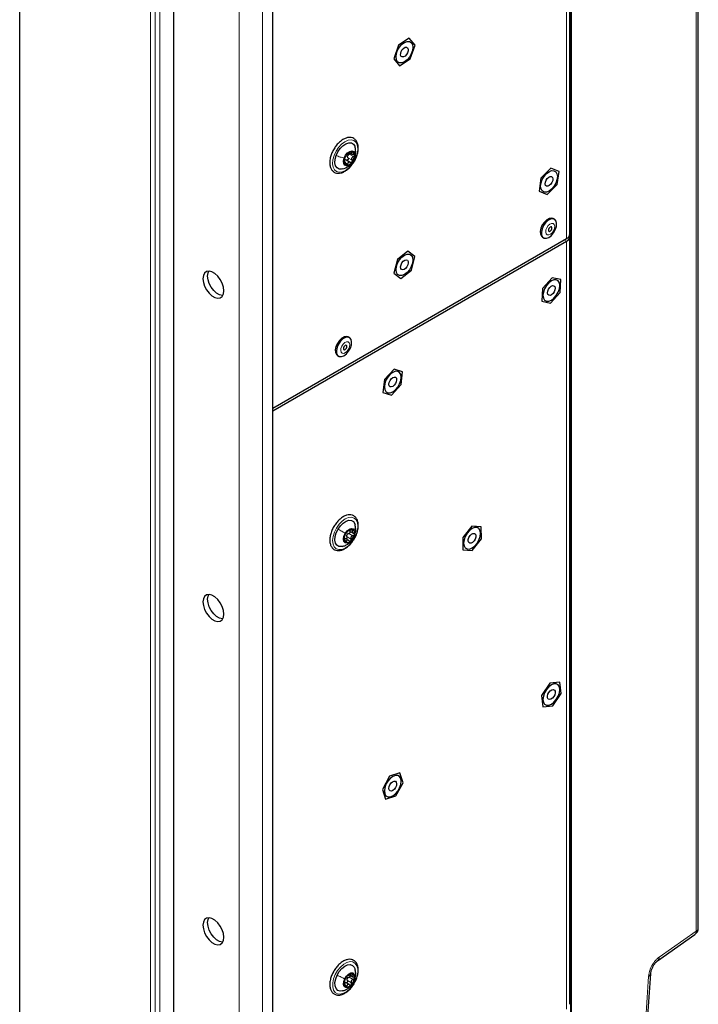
# Paper-space layout 'Blatt2' of a CAD drawing. Header units: millimetres. Extents: x 5 to 418, y 2 to 292.
# Tile 75 of 87: x 296 to 337, y 140 to 200. Entities that reach past the tile are written whole.
import ezdxf

# ---------------------------------------------------------------- set-up
doc = ezdxf.new("R2010")
doc.units = ezdxf.units.MM

psp = doc.layouts.new('Blatt2')

# ---------------------------------------------------------------- linework, layer by layer
at = {"color": 7, "linetype": 'Continuous', "lineweight": 18}
for p, q in [((329.415, 234.036), (329.415, 186.677)), ((309.559, 225.032), (309.559, 82.137)), ((310.974, 82.141), (310.974, 225.028)), ((304.185, 121.356), (304.185, 216.891)), ((304.468, 216.891), (304.468, 121.356)), ((304.751, 216.891), (304.751, 121.356)), ((337.279, 144.696), (337.279, 213.837)), ((329.661, 125.052), (329.661, 209.15)), ((329.719, 209.151), (329.719, 125.053)), ((316.241, 191.79), (316.488, 191.647)), ((316.338, 191.935), (316.4, 191.899)), ((315.925, 191.334), (315.95, 191.32)), ((316.016, 191.278), (316.143, 191.204)), ((316.163, 191.581), (316.411, 191.438)), ((316.562, 191.555), (316.549, 191.525)), ((329.273, 186.595), (329.415, 186.513)), ((329.415, 139.97), (329.415, 186.513)), ((316.368, 169.026), (316.453, 168.978)), ((315.982, 168.37), (316.069, 168.32)), ((316.097, 168.608), (316.345, 168.465)), ((316.213, 168.806), (316.46, 168.663)), ((316.485, 168.514), (316.487, 168.514)), ((335.025, 143.107), (337.279, 144.696)), ((316.356, 142.098), (316.433, 142.053)), ((315.927, 141.552), (315.942, 141.544)), ((316.127, 141.701), (316.375, 141.558)), ((316.227, 141.905), (316.475, 141.762)), ((316.521, 141.635), (316.517, 141.624)), ((316.014, 141.422), (316.099, 141.372))]:
    psp.add_line(p, q, dxfattribs=at)
at = {"color": 7, "linetype": 'Continuous', "lineweight": 25}
for p, q in [((329.62, 186.962), (329.62, 234.322)), ((305.6, 121.845), (305.6, 217.381)), ((337.408, 144.889), (337.408, 214.03)), ((296.254, 116.335), (296.254, 211.87)), ((311.61, 121.556), (311.61, 203.495)), ((319.877, 198.819), (319.233, 198.406)), ((320.23, 198.4), (319.877, 198.819)), ((319.233, 198.406), (318.942, 197.573)), ((319.94, 197.567), (320.23, 198.4)), ((318.942, 197.573), (319.296, 197.154)), ((319.296, 197.154), (319.94, 197.567)), ((316.281, 191.877), (316.405, 191.805)), ((315.981, 191.332), (315.933, 191.359)), ((316.058, 191.446), (316.305, 191.303)), ((328.47, 190.946), (327.863, 190.345)), ((328.962, 190.748), (328.47, 190.946)), ((328.846, 189.949), (328.962, 190.748)), ((327.863, 190.345), (327.747, 189.546)), ((328.239, 189.347), (328.846, 189.949)), ((327.747, 189.546), (328.239, 189.347)), ((328.681, 187.855), (328.61, 187.895)), ((311.61, 176.398), (329.415, 186.677)), ((311.61, 176.235), (329.415, 186.513)), ((327.957, 186.764), (328.028, 186.723)), ((329.62, 140.256), (329.62, 186.799)), ((319.801, 185.912), (319.167, 185.409)), ((320.22, 185.588), (319.801, 185.912)), ((319.167, 185.409), (318.952, 184.583)), ((320.005, 184.761), (320.22, 185.588)), ((318.952, 184.583), (319.371, 184.259)), ((319.371, 184.259), (320.005, 184.761)), ((328.546, 184.305), (327.964, 183.648)), ((329.078, 184.19), (328.546, 184.305)), ((329.027, 183.418), (329.078, 184.19)), ((327.964, 183.648), (327.913, 182.876)), ((328.445, 182.761), (329.027, 183.418)), ((327.913, 182.876), (328.445, 182.761)), ((316.25, 180.678), (316.179, 180.719)), ((315.526, 179.588), (315.597, 179.547)), ((318.965, 178.769), (318.368, 178.141)), ((319.475, 178.609), (318.965, 178.769)), ((319.39, 177.822), (319.475, 178.609)), ((318.368, 178.141), (318.283, 177.353)), ((318.283, 177.353), (318.794, 177.194)), ((318.794, 177.194), (319.39, 177.822)), ((316.192, 168.992), (316.23, 168.97)), ((316.195, 168.985), (316.469, 168.827)), ((323.678, 169.248), (323.124, 168.547)), ((324.241, 169.211), (323.678, 169.248)), ((324.251, 168.471), (324.241, 169.211)), ((316.205, 168.379), (315.932, 168.537)), ((315.967, 168.522), (315.937, 168.54)), ((323.124, 168.547), (323.134, 167.807)), ((323.697, 167.77), (324.251, 168.471)), ((323.134, 167.807), (323.697, 167.77)), ((328.404, 159.721), (327.897, 158.968)), ((329.003, 159.79), (328.404, 159.721)), ((329.094, 159.105), (329.003, 159.79)), ((327.897, 158.968), (327.989, 158.284)), ((328.587, 158.352), (329.094, 159.105)), ((327.989, 158.284), (328.587, 158.352)), ((318.687, 154.086), (318.25, 153.286)), ((319.317, 154.285), (318.687, 154.086)), ((319.508, 153.684), (319.317, 154.285)), ((319.071, 152.885), (319.508, 153.684)), ((318.25, 153.286), (318.441, 152.685)), ((318.441, 152.685), (319.071, 152.885)), ((334.942, 142.891), (337.196, 144.481)), ((315.98, 141.537), (315.926, 141.568)), ((316.248, 141.448), (315.974, 141.606)), ((316.252, 142.038), (316.455, 141.921))]:
    psp.add_line(p, q, dxfattribs=at)
at = {"color": 7, "linetype": 'Continuous', "lineweight": 25, "flags": 128}
for points in [[(319.077, 197.693), (319.102, 197.889), (319.174, 198.094), (319.287, 198.289), (319.429, 198.455), (319.586, 198.574), (319.743, 198.636), (319.885, 198.635), (319.998, 198.57), (320.07, 198.448), (320.095, 198.28), (320.07, 198.084), (319.998, 197.879), (319.885, 197.684), (319.743, 197.518), (319.586, 197.399), (319.429, 197.337), (319.287, 197.338), (319.174, 197.403), (319.102, 197.525), (319.077, 197.693)], [(319.391, 197.726), (319.357, 197.804), (319.358, 197.91), (319.393, 198.027), (319.458, 198.138), (319.543, 198.226), (319.634, 198.278), (319.718, 198.285), (319.781, 198.247), (319.815, 198.169), (319.815, 198.063), (319.779, 197.946), (319.714, 197.835), (319.63, 197.747), (319.539, 197.695), (319.455, 197.688), (319.391, 197.726)], [(315.447, 191.71), (315.553, 191.935), (315.694, 192.14), (315.86, 192.308), (316.037, 192.425), (316.21, 192.482), (316.366, 192.474), (316.491, 192.402), (316.576, 192.272), (316.595, 192.217)], [(315.844, 190.899), (315.778, 190.885), (315.622, 190.892), (315.497, 190.964), (315.412, 191.094), (315.373, 191.272), (315.386, 191.483), (315.447, 191.71)], [(315.934, 191.555), (316.021, 191.727), (316.142, 191.87), (316.278, 191.963), (316.408, 191.992), (316.513, 191.952), (316.577, 191.849), (316.59, 191.699), (316.549, 191.525)], [(316.549, 191.525), (316.462, 191.354), (316.341, 191.21), (316.205, 191.117), (316.075, 191.089), (315.97, 191.129), (315.906, 191.232), (315.893, 191.381), (315.934, 191.555)], [(327.845, 189.853), (327.87, 190.049), (327.942, 190.255), (328.055, 190.45), (328.197, 190.615), (328.354, 190.735), (328.512, 190.797), (328.653, 190.795), (328.766, 190.73), (328.838, 190.608), (328.863, 190.441), (328.838, 190.245), (328.766, 190.039), (328.653, 189.844), (328.512, 189.679), (328.354, 189.559), (328.197, 189.497), (328.055, 189.499), (327.942, 189.564), (327.87, 189.686), (327.845, 189.853)], [(328.203, 189.854), (328.147, 189.904), (328.122, 189.991), (328.132, 190.101), (328.176, 190.219), (328.248, 190.325), (328.335, 190.405), (328.426, 190.445), (328.505, 190.439), (328.562, 190.39), (328.587, 190.303), (328.576, 190.193), (328.532, 190.075), (328.461, 189.969), (328.373, 189.889), (328.283, 189.849), (328.203, 189.854)], [(328.61, 187.895), (328.509, 187.925), (328.366, 187.902), (328.214, 187.817), (328.07, 187.679), (327.948, 187.503), (327.863, 187.308), (327.824, 187.116), (327.834, 186.947), (327.893, 186.819), (327.957, 186.764)], [(328.815, 187.591), (328.78, 187.742), (328.698, 187.843), (328.58, 187.884), (328.437, 187.861), (328.285, 187.776), (328.14, 187.638), (328.019, 187.462), (327.934, 187.268), (327.895, 187.075), (327.905, 186.906), (327.964, 186.779), (328.065, 186.706), (328.198, 186.697), (328.348, 186.752), (328.498, 186.865), (328.633, 187.024), (328.737, 187.212), (328.8, 187.408), (328.815, 187.591)], [(328.531, 187.318), (328.52, 187.358), (328.495, 187.381), (328.459, 187.384), (328.418, 187.366), (328.378, 187.331), (328.345, 187.283), (328.324, 187.229), (328.319, 187.179), (328.33, 187.139), (328.355, 187.116), (328.391, 187.113), (328.432, 187.13), (328.472, 187.166), (328.505, 187.214), (328.525, 187.267), (328.531, 187.318)], [(320.095, 185.379), (320.07, 185.183), (319.998, 184.977), (319.885, 184.782), (319.743, 184.617), (319.586, 184.497), (319.429, 184.435), (319.287, 184.437), (319.174, 184.502), (319.102, 184.624), (319.077, 184.791), (319.102, 184.987), (319.174, 185.193), (319.287, 185.388), (319.429, 185.553), (319.586, 185.673), (319.743, 185.735), (319.885, 185.734), (319.998, 185.669), (320.07, 185.546), (320.095, 185.379)], [(319.409, 184.808), (319.364, 184.874), (319.353, 184.972), (319.378, 185.087), (319.434, 185.202), (319.514, 185.3), (319.604, 185.364), (319.692, 185.386), (319.763, 185.363), (319.808, 185.297), (319.819, 185.199), (319.794, 185.083), (319.738, 184.968), (319.658, 184.871), (319.568, 184.806), (319.48, 184.784), (319.409, 184.808)], [(308.64, 183.511), (308.614, 183.733), (308.539, 183.966), (308.42, 184.193), (308.268, 184.394), (308.094, 184.553), (307.913, 184.658), (307.739, 184.699), (307.587, 184.674), (307.468, 184.585), (307.393, 184.438), (307.367, 184.246), (307.393, 184.024), (307.468, 183.79), (307.587, 183.563), (307.739, 183.362), (307.913, 183.203), (308.094, 183.098), (308.268, 183.057), (308.42, 183.082), (308.539, 183.172), (308.614, 183.319), (308.64, 183.511)], [(308.572, 183.22), (308.551, 183.22), (308.377, 183.262), (308.196, 183.366), (308.022, 183.526), (307.87, 183.727), (307.751, 183.953), (307.676, 184.187), (307.65, 184.409), (307.676, 184.601), (307.718, 184.7)], [(328.496, 182.945), (328.653, 183.065), (328.795, 183.23), (328.908, 183.425), (328.98, 183.631), (329.005, 183.827), (328.98, 183.994), (328.908, 184.116), (328.795, 184.181), (328.653, 184.183), (328.496, 184.121), (328.338, 184.001), (328.196, 183.836), (328.084, 183.641), (328.011, 183.435), (327.987, 183.239), (328.011, 183.072), (328.084, 182.95), (328.196, 182.885), (328.338, 182.883), (328.496, 182.945)], [(328.395, 183.718), (328.483, 183.795), (328.574, 183.832), (328.652, 183.823), (328.706, 183.771), (328.729, 183.682), (328.716, 183.57), (328.669, 183.453), (328.596, 183.348), (328.508, 183.271), (328.418, 183.234), (328.34, 183.243), (328.285, 183.295), (328.263, 183.384), (328.276, 183.496), (328.322, 183.613), (328.395, 183.718)], [(316.179, 180.719), (316.078, 180.749), (315.935, 180.726), (315.783, 180.641), (315.639, 180.503), (315.517, 180.327), (315.432, 180.132), (315.393, 179.94), (315.403, 179.771), (315.462, 179.643), (315.526, 179.588)], [(316.384, 180.415), (316.349, 180.566), (316.267, 180.667), (316.149, 180.708), (316.006, 180.685), (315.854, 180.6), (315.709, 180.462), (315.588, 180.286), (315.503, 180.091), (315.464, 179.899), (315.474, 179.73), (315.533, 179.602), (315.634, 179.53), (315.767, 179.521), (315.917, 179.576), (316.067, 179.689), (316.202, 179.848), (316.306, 180.036), (316.369, 180.232), (316.384, 180.415)], [(316.1, 180.141), (316.089, 180.181), (316.064, 180.205), (316.028, 180.208), (315.987, 180.19), (315.947, 180.154), (315.914, 180.106), (315.893, 180.053), (315.888, 180.003), (315.899, 179.963), (315.924, 179.939), (315.96, 179.936), (316.001, 179.954), (316.041, 179.99), (316.074, 180.038), (316.095, 180.091), (316.1, 180.141)], [(318.879, 177.393), (319.036, 177.513), (319.178, 177.678), (319.291, 177.874), (319.363, 178.079), (319.388, 178.275), (319.363, 178.443), (319.291, 178.565), (319.178, 178.63), (319.036, 178.631), (318.879, 178.569), (318.722, 178.45), (318.58, 178.284), (318.467, 178.089), (318.395, 177.883), (318.37, 177.687), (318.395, 177.52), (318.467, 177.398), (318.58, 177.333), (318.722, 177.331), (318.879, 177.393)], [(318.79, 178.179), (318.879, 178.251), (318.969, 178.282), (319.044, 178.267), (319.095, 178.208), (319.112, 178.115), (319.094, 178.002), (319.044, 177.885), (318.968, 177.783), (318.879, 177.712), (318.789, 177.681), (318.714, 177.696), (318.663, 177.754), (318.646, 177.847), (318.664, 177.961), (318.714, 178.077), (318.79, 178.179)], [(315.558, 169.065), (315.701, 169.268), (315.867, 169.434), (316.044, 169.549), (316.217, 169.603), (316.372, 169.593), (316.496, 169.519), (316.579, 169.386), (316.595, 169.337)], [(315.838, 168.018), (315.771, 168.004), (315.616, 168.015), (315.492, 168.089), (315.409, 168.221), (315.373, 168.401), (315.387, 168.613), (315.451, 168.84), (315.558, 169.065)], [(315.996, 168.808), (316.111, 168.96), (316.245, 169.067), (316.378, 169.112), (316.491, 169.088), (316.566, 168.999), (316.592, 168.859), (316.564, 168.689), (316.487, 168.514)], [(323.687, 167.921), (323.845, 168.041), (323.987, 168.206), (324.099, 168.401), (324.172, 168.607), (324.196, 168.803), (324.172, 168.97), (324.099, 169.092), (323.987, 169.157), (323.845, 169.159), (323.687, 169.097), (323.53, 168.977), (323.388, 168.812), (323.275, 168.617), (323.203, 168.411), (323.178, 168.215), (323.203, 168.048), (323.275, 167.926), (323.388, 167.861), (323.53, 167.859), (323.687, 167.921)], [(316.487, 168.514), (316.372, 168.362), (316.238, 168.255), (316.105, 168.21), (315.992, 168.234), (315.917, 168.322), (315.892, 168.463), (315.919, 168.633), (315.996, 168.808)], [(323.568, 168.671), (323.653, 168.756), (323.744, 168.803), (323.827, 168.806), (323.888, 168.763), (323.918, 168.681), (323.914, 168.574), (323.875, 168.456), (323.807, 168.347), (323.721, 168.262), (323.63, 168.215), (323.548, 168.212), (323.487, 168.255), (323.456, 168.337), (323.461, 168.444), (323.5, 168.562), (323.568, 168.671)], [(308.64, 163.914), (308.614, 164.136), (308.539, 164.369), (308.42, 164.596), (308.268, 164.797), (308.094, 164.956), (307.913, 165.061), (307.739, 165.102), (307.587, 165.077), (307.468, 164.988), (307.393, 164.841), (307.367, 164.649), (307.393, 164.427), (307.468, 164.193), (307.587, 163.966), (307.739, 163.765), (307.913, 163.606), (308.094, 163.502), (308.268, 163.46), (308.42, 163.485), (308.539, 163.575), (308.614, 163.722), (308.64, 163.914)], [(308.572, 163.623), (308.551, 163.623), (308.377, 163.665), (308.196, 163.769), (308.022, 163.929), (307.87, 164.13), (307.751, 164.356), (307.676, 164.59), (307.65, 164.812), (307.676, 165.004), (307.718, 165.103)], [(328.496, 159.625), (328.338, 159.505), (328.196, 159.34), (328.084, 159.144), (328.011, 158.939), (327.987, 158.743), (328.011, 158.575), (328.084, 158.453), (328.196, 158.388), (328.338, 158.387), (328.496, 158.449), (328.653, 158.568), (328.795, 158.734), (328.908, 158.929), (328.98, 159.135), (329.005, 159.331), (328.98, 159.498), (328.908, 159.62), (328.795, 159.685), (328.653, 159.687), (328.496, 159.625)], [(328.351, 159.165), (328.433, 159.26), (328.523, 159.32), (328.61, 159.338), (328.679, 159.309), (328.72, 159.239), (328.727, 159.138), (328.699, 159.022), (328.64, 158.908), (328.559, 158.814), (328.468, 158.753), (328.381, 158.736), (328.312, 158.764), (328.271, 158.834), (328.264, 158.935), (328.292, 159.051), (328.351, 159.165)], [(318.879, 154.073), (318.722, 153.953), (318.58, 153.788), (318.467, 153.593), (318.395, 153.387), (318.37, 153.191), (318.395, 153.024), (318.467, 152.902), (318.58, 152.837), (318.722, 152.835), (318.879, 152.897), (319.036, 153.017), (319.178, 153.182), (319.291, 153.377), (319.363, 153.583), (319.388, 153.779), (319.363, 153.946), (319.291, 154.068), (319.178, 154.133), (319.036, 154.135), (318.879, 154.073)], [(318.708, 153.569), (318.781, 153.673), (318.87, 153.749), (318.96, 153.785), (319.037, 153.774), (319.091, 153.72), (319.112, 153.63), (319.098, 153.518), (319.05, 153.401), (318.977, 153.297), (318.888, 153.221), (318.798, 153.186), (318.721, 153.196), (318.667, 153.25), (318.646, 153.34), (318.66, 153.452), (318.708, 153.569)], [(308.64, 144.317), (308.614, 144.539), (308.539, 144.772), (308.42, 144.999), (308.268, 145.2), (308.094, 145.359), (307.913, 145.464), (307.739, 145.505), (307.587, 145.48), (307.468, 145.391), (307.393, 145.244), (307.367, 145.052), (307.393, 144.83), (307.468, 144.596), (307.587, 144.369), (307.739, 144.168), (307.913, 144.009), (308.094, 143.905), (308.268, 143.863), (308.42, 143.888), (308.539, 143.978), (308.614, 144.125), (308.64, 144.317)], [(307.65, 145.215), (307.676, 145.407), (307.718, 145.506)], [(308.572, 144.026), (308.551, 144.026), (308.377, 144.068), (308.196, 144.172), (308.022, 144.332), (307.87, 144.533), (307.751, 144.759), (307.676, 144.993), (307.65, 145.215)], [(315.505, 142.02), (315.633, 142.235), (315.791, 142.42), (315.965, 142.559), (316.141, 142.641), (316.305, 142.66), (316.445, 142.614), (316.547, 142.506), (316.598, 142.38)], [(315.967, 141.806), (316.07, 141.969), (316.2, 142.092), (316.336, 142.159), (316.458, 142.158), (316.547, 142.089), (316.589, 141.963), (316.578, 141.8), (316.517, 141.624)], [(315.829, 141.07), (315.683, 141.056), (315.543, 141.102), (315.441, 141.21), (315.383, 141.37), (315.375, 141.569), (315.416, 141.792), (315.505, 142.02)], [(316.517, 141.624), (316.413, 141.461), (316.283, 141.337), (316.147, 141.271), (316.025, 141.272), (315.936, 141.341), (315.894, 141.467), (315.905, 141.63), (315.967, 141.806)]]:
    psp.add_lwpolyline(points, dxfattribs=at)
at = {"color": 7, "linetype": 'Continuous', "lineweight": 18, "flags": 128}
for points in [[(316.665, 191.65), (316.548, 191.396), (316.393, 191.162), (316.211, 190.963), (316.014, 190.813), (315.816, 190.723), (315.63, 190.698), (315.469, 190.74), (315.343, 190.846), (315.262, 191.01), (315.231, 191.219), (315.251, 191.46), (315.323, 191.716), (315.44, 191.97), (315.595, 192.204), (315.777, 192.403), (315.974, 192.553), (316.172, 192.644), (316.358, 192.669), (316.519, 192.626), (316.645, 192.52), (316.726, 192.357), (316.757, 192.147), (316.737, 191.906), (316.665, 191.65)], [(328.699, 187.428), (328.671, 187.531), (328.605, 187.591), (328.513, 187.599), (328.406, 187.554), (328.303, 187.462), (328.218, 187.337), (328.165, 187.199), (328.151, 187.068), (328.179, 186.965), (328.244, 186.905), (328.337, 186.897), (328.444, 186.943), (328.547, 187.035), (328.632, 187.159), (328.685, 187.297), (328.699, 187.428)], [(316.268, 180.252), (316.24, 180.355), (316.175, 180.415), (316.082, 180.423), (315.975, 180.378), (315.872, 180.285), (315.787, 180.161), (315.734, 180.023), (315.72, 179.892), (315.748, 179.789), (315.814, 179.729), (315.906, 179.721), (316.013, 179.766), (316.116, 179.858), (316.201, 179.983), (316.254, 180.121), (316.268, 180.252)], [(316.529, 168.483), (316.37, 168.253), (316.185, 168.06), (315.987, 167.918), (315.79, 167.836), (315.606, 167.82), (315.449, 167.871), (315.329, 167.986), (315.255, 168.157), (315.23, 168.371), (315.258, 168.615), (315.336, 168.872), (315.459, 169.124), (315.618, 169.355), (315.803, 169.547), (316.001, 169.69), (316.199, 169.771), (316.382, 169.787), (316.539, 169.736), (316.659, 169.621), (316.733, 169.451), (316.758, 169.236), (316.73, 168.992), (316.652, 168.735), (316.529, 168.483)], [(316.594, 141.659), (316.451, 141.416), (316.277, 141.203), (316.084, 141.034), (315.885, 140.922), (315.693, 140.874), (315.522, 140.892), (315.382, 140.977), (315.285, 141.121), (315.236, 141.316), (315.238, 141.548), (315.292, 141.8), (315.394, 142.057), (315.537, 142.3), (315.711, 142.513), (315.904, 142.682), (316.103, 142.794), (316.295, 142.842), (316.466, 142.823), (316.606, 142.739), (316.703, 142.594), (316.752, 142.4), (316.75, 142.168), (316.696, 141.915), (316.594, 141.659)]]:
    psp.add_lwpolyline(points, dxfattribs=at)
at = {"color": 7, "linetype": 'Continuous', "lineweight": 25}
for centre, radius, start, end in [((316.604, 191.329), 0.681, 140.96847, 178.4687), ((316.433, 191.527), 0.426, 95.40125, 147.19549), ((316.38, 191.616), 0.249, 152.71355, 166.72362), ((316.368, 191.76), 0.193, 352.28736, 82.61662), ((315.879, 191.752), 0.681, 320.96847, 358.4687), ((316.115, 191.321), 0.193, 172.28736, 262.61662), ((316.05, 191.554), 0.426, 275.40125, 327.19549), ((329.27, 186.997), 0.352, 294.37466, 354.3052), ((329.304, 186.804), 0.311, 290.85571, 14.30852), ((316.656, 168.421), 0.739, 131.96355, 167.41999), ((316.371, 168.793), 0.275, 69.17434, 139.57759), ((316.283, 168.837), 0.282, 339.87164, 48.89999), ((316.2, 168.485), 0.282, 159.87164, 228.89999), ((316.112, 168.529), 0.275, 249.17434, 319.57759), ((316.339, 168.599), 0.271, 143.06453, 156.31901), ((315.827, 168.9), 0.739, 311.96355, 347.41999), ((336.908, 144.889), 0.5, 305.18417, 0), ((316.39, 141.788), 0.333, 81.56315, 143.07372), ((316.331, 141.909), 0.235, 344.10144, 62.66877), ((316.153, 141.521), 0.235, 164.10144, 242.66877), ((316.648, 141.482), 0.729, 136.03216, 171.8234), ((316.364, 141.71), 0.267, 147.23871, 160.61686), ((315.835, 141.948), 0.729, 316.03216, 351.8234), ((316.093, 141.642), 0.333, 261.56315, 323.07372)]:
    psp.add_arc(centre, radius, start, end, dxfattribs=at)
at = {"color": 7, "linetype": 'Continuous', "lineweight": 18}
for centre, radius, start, end in [((337.044, 144.663), 0.238, 309.75362, 7.90291), ((337.169, 144.909), 0.24, 297.47499, 355.28164), ((334.79, 143.074), 0.237, 308.90381, 7.97206), ((334.314, 142.144), 0.209, 292.17816, 351.08492)]:
    psp.add_arc(centre, radius, start, end, dxfattribs=at)
at = {"color": 7, "linetype": 'Continuous', "lineweight": 25}
for points, knots in [([(316.292, 192.809), (316.258, 192.809), (316.161, 192.808), (315.994, 192.76), (315.796, 192.653), (315.604, 192.494), (315.426, 192.295), (315.331, 192.14), (315.283, 192.062)], [0, 0, 0, 0, 0.0988192, 0.2742741, 0.4539431, 0.6363604, 0.8185997, 1, 1, 1, 1]), ([(316.676, 191.637), (316.691, 191.673), (316.74, 191.791), (316.781, 191.996), (316.794, 192.234), (316.755, 192.448), (316.666, 192.624), (316.532, 192.748), (316.399, 192.8), (316.316, 192.807), (316.292, 192.809)], [0, 0, 0, 0, 0.063226, 0.211446, 0.360614, 0.51095, 0.660799, 0.805706, 0.944262, 1, 1, 1, 1]), ([(316.569, 191.553), (316.584, 191.598), (316.615, 191.695), (316.647, 191.924), (316.616, 192.099), (316.594, 192.219)], [0, 0, 0, 0, 0.221641, 0.469095, 1, 1, 1, 1]), ([(315.283, 192.062), (315.283, 192.062), (315.233, 191.986), (315.163, 191.815), (315.084, 191.564), (315.052, 191.318), (315.068, 191.092), (315.132, 190.904), (315.241, 190.758), (315.386, 190.664), (315.56, 190.629), (315.747, 190.651), (315.941, 190.729), (316.138, 190.86), (316.324, 191.038), (316.489, 191.253), (316.61, 191.458), (316.658, 191.589), (316.676, 191.637)], [0, 0, 0, 0, 0.00018, 0.070034, 0.140051, 0.210424, 0.281334, 0.352574, 0.415473, 0.482378, 0.547384, 0.612731, 0.68053, 0.750195, 0.820264, 0.89018, 0.960009, 1, 1, 1, 1]), ([(315.947, 191.461), (315.953, 191.479), (315.963, 191.506), (315.977, 191.548), (315.989, 191.58), (316, 191.61), (316.014, 191.644), (316.02, 191.66), (316.024, 191.67)], [0, 0, 0, 0, 0.249168, 0.374303, 0.498903, 0.623987, 0.749746, 1, 1, 1, 1]), ([(316.075, 191.757), (316.069, 191.749), (316.056, 191.732), (316.041, 191.706), (316.029, 191.684), (316.026, 191.675), (316.024, 191.67)], [0, 0, 0, 0, 0.250033, 0.499632, 0.749228, 1, 1, 1, 1]), ([(316.129, 191.806), (316.128, 191.806), (316.124, 191.806), (316.111, 191.797), (316.094, 191.781), (316.082, 191.765), (316.075, 191.757)], [0, 0, 0, 0, 0.2498147, 0.4999078, 0.7501201, 1, 1, 1, 1]), ([(316.129, 191.806), (316.133, 191.806), (316.14, 191.806), (316.162, 191.818), (316.183, 191.83), (316.209, 191.847), (316.247, 191.871), (316.273, 191.891), (316.291, 191.904)], [0, 0, 0, 0, 0.2491995, 0.3743362, 0.4989302, 0.6240074, 0.7497593, 1, 1, 1, 1]), ([(316.163, 191.581), (316.155, 191.595), (316.139, 191.623), (316.138, 191.657), (316.137, 191.673)], [0, 0, 0, 0, 0.50155, 1, 1, 1, 1]), ([(316.158, 191.73), (316.17, 191.743), (316.193, 191.769), (316.225, 191.783), (316.241, 191.79)], [0, 0, 0, 0, 0.498459, 1, 1, 1, 1]), ([(316.309, 191.86), (316.309, 191.857), (316.307, 191.845), (316.293, 191.825), (316.27, 191.803), (316.25, 191.795), (316.241, 191.79)], [0, 0, 0, 0, 0.10954, 0.406653, 0.702727, 1, 1, 1, 1]), ([(316.393, 191.951), (316.386, 191.95), (316.371, 191.949), (316.344, 191.938), (316.316, 191.923), (316.299, 191.911), (316.291, 191.904)], [0, 0, 0, 0, 0.249991, 0.499611, 0.749127, 1, 1, 1, 1]), ([(316.4, 191.899), (316.391, 191.885), (316.377, 191.865), (316.376, 191.839), (316.384, 191.821), (316.401, 191.806), (316.433, 191.791), (316.464, 191.79), (316.485, 191.788)], [0, 0, 0, 0, 0.249201, 0.374338, 0.498932, 0.624008, 0.74976, 1, 1, 1, 1]), ([(316.488, 191.647), (316.468, 191.638), (316.437, 191.623), (316.406, 191.59), (316.39, 191.561), (316.383, 191.529), (316.385, 191.485), (316.401, 191.457), (316.411, 191.438)], [0, 0, 0, 0, 0.249168, 0.374303, 0.498903, 0.623987, 0.749746, 1, 1, 1, 1]), ([(316.4, 191.899), (316.405, 191.905), (316.414, 191.918), (316.417, 191.935), (316.411, 191.948), (316.399, 191.95), (316.393, 191.951)], [0, 0, 0, 0, 0.2498519, 0.4999015, 0.7501147, 1, 1, 1, 1]), ([(316.56, 191.734), (316.558, 191.742), (316.556, 191.758), (316.538, 191.776), (316.514, 191.787), (316.495, 191.788), (316.485, 191.788)], [0, 0, 0, 0, 0.249857, 0.499466, 0.749011, 1, 1, 1, 1]), ([(316.488, 191.647), (316.498, 191.652), (316.517, 191.66), (316.54, 191.682), (316.557, 191.707), (316.559, 191.725), (316.56, 191.734)], [0, 0, 0, 0, 0.249807, 0.500055, 0.750309, 1, 1, 1, 1]), ([(315.838, 190.897), (315.966, 190.946), (316.171, 191.023), (316.372, 191.217), (316.497, 191.386), (316.545, 191.497), (316.569, 191.553)], [0, 0, 0, 0, 0.394859, 0.632883, 0.814453, 1, 1, 1, 1]), ([(315.947, 191.461), (315.944, 191.453), (315.938, 191.437), (315.93, 191.406), (315.924, 191.374), (315.924, 191.356), (315.923, 191.347)], [0, 0, 0, 0, 0.249807, 0.500055, 0.750309, 1, 1, 1, 1]), ([(315.923, 191.347), (315.924, 191.339), (315.925, 191.323), (315.932, 191.312), (315.94, 191.31), (315.947, 191.317), (315.95, 191.32)], [0, 0, 0, 0, 0.249857, 0.499466, 0.749011, 1, 1, 1, 1]), ([(316.034, 191.21), (316.03, 191.231), (316.023, 191.264), (316.007, 191.299), (315.995, 191.32), (315.982, 191.332), (315.967, 191.338), (315.957, 191.327), (315.95, 191.32)], [0, 0, 0, 0, 0.249201, 0.374338, 0.498932, 0.624008, 0.74976, 1, 1, 1, 1]), ([(315.973, 191.462), (315.987, 191.463), (316.016, 191.466), (316.044, 191.452), (316.058, 191.446)], [0, 0, 0, 0, 0.498457, 1, 1, 1, 1]), ([(316.034, 191.21), (316.037, 191.199), (316.041, 191.179), (316.053, 191.153), (316.07, 191.134), (316.083, 191.131), (316.09, 191.13)], [0, 0, 0, 0, 0.2498519, 0.4999015, 0.7501147, 1, 1, 1, 1]), ([(316.163, 191.581), (316.168, 191.573), (316.178, 191.556), (316.182, 191.525), (316.177, 191.493), (316.162, 191.465), (316.139, 191.444), (316.112, 191.434), (316.083, 191.434), (316.066, 191.442), (316.058, 191.446)], [0, 0, 0, 0, 0.125193, 0.249438, 0.374279, 0.499024, 0.623869, 0.749369, 0.87443, 1, 1, 1, 1]), ([(316.09, 191.13), (316.096, 191.131), (316.109, 191.132), (316.126, 191.15), (316.139, 191.174), (316.142, 191.194), (316.143, 191.204)], [0, 0, 0, 0, 0.2499907, 0.4996106, 0.7491271, 1, 1, 1, 1]), ([(316.305, 191.303), (316.287, 191.311), (316.26, 191.323), (316.222, 191.32), (316.196, 191.311), (316.174, 191.292), (316.153, 191.258), (316.147, 191.226), (316.143, 191.204)], [0, 0, 0, 0, 0.249199, 0.374336, 0.49893, 0.624007, 0.749759, 1, 1, 1, 1]), ([(316.305, 191.303), (316.314, 191.299), (316.331, 191.291), (316.359, 191.291), (316.387, 191.301), (316.401, 191.316), (316.408, 191.323)], [0, 0, 0, 0, 0.249815, 0.499908, 0.75012, 1, 1, 1, 1]), ([(316.408, 191.323), (316.413, 191.332), (316.425, 191.35), (316.429, 191.382), (316.425, 191.413), (316.416, 191.43), (316.411, 191.438)], [0, 0, 0, 0, 0.250033, 0.499632, 0.749228, 1, 1, 1, 1]), ([(316.52, 169.863), (316.49, 169.878), (316.41, 169.919), (316.257, 169.939), (316.07, 169.909), (315.874, 169.822), (315.679, 169.683), (315.494, 169.5), (315.391, 169.351), (315.34, 169.277)], [0, 0, 0, 0, 0.086009, 0.231185, 0.378381, 0.531234, 0.687747, 0.844783, 1, 1, 1, 1]), ([(316.532, 168.461), (316.55, 168.488), (316.617, 168.592), (316.699, 168.792), (316.771, 169.043), (316.795, 169.287), (316.771, 169.509), (316.697, 169.697), (316.602, 169.809), (316.535, 169.852), (316.52, 169.863)], [0, 0, 0, 0, 0.0537829, 0.2028502, 0.3523163, 0.502612, 0.6540826, 0.805926, 0.9541599, 1, 1, 1, 1]), ([(315.34, 169.277), (315.339, 169.276), (315.285, 169.203), (315.205, 169.035), (315.109, 168.785), (315.059, 168.534), (315.056, 168.299), (315.102, 168.09), (315.199, 167.921), (315.339, 167.806), (315.508, 167.754), (315.691, 167.76), (315.884, 167.821), (316.081, 167.937), (316.271, 168.103), (316.426, 168.282), (316.502, 168.411), (316.532, 168.461)], [0, 0, 0, 0, 0.000693, 0.074781, 0.148984, 0.223473, 0.298469, 0.374033, 0.44905, 0.521256, 0.590534, 0.659435, 0.730558, 0.804064, 0.878418, 0.952649, 1, 1, 1, 1]), ([(316.162, 168.971), (316.155, 168.964), (316.14, 168.95), (316.119, 168.926), (316.101, 168.903), (316.094, 168.891), (316.09, 168.885)], [0, 0, 0, 0, 0.250033, 0.499632, 0.749228, 1, 1, 1, 1]), ([(316.21, 168.99), (316.21, 168.992), (316.209, 168.997), (316.199, 168.996), (316.183, 168.988), (316.169, 168.977), (316.162, 168.971)], [0, 0, 0, 0, 0.249815, 0.499908, 0.75012, 1, 1, 1, 1]), ([(316.21, 168.99), (316.211, 168.984), (316.212, 168.976), (316.23, 168.976), (316.25, 168.98), (316.276, 168.988), (316.316, 169.003), (316.346, 169.019), (316.366, 169.03)], [0, 0, 0, 0, 0.249199, 0.374336, 0.49893, 0.624007, 0.749759, 1, 1, 1, 1]), ([(316.469, 169.049), (316.462, 169.052), (316.45, 169.057), (316.423, 169.053), (316.394, 169.044), (316.375, 169.034), (316.366, 169.03)], [0, 0, 0, 0, 0.249991, 0.499611, 0.749127, 1, 1, 1, 1]), ([(316.453, 168.978), (316.439, 168.963), (316.419, 168.941), (316.409, 168.909), (316.41, 168.885), (316.421, 168.862), (316.446, 168.837), (316.474, 168.827), (316.493, 168.82)], [0, 0, 0, 0, 0.249201, 0.374338, 0.498932, 0.624008, 0.74976, 1, 1, 1, 1]), ([(316.453, 168.978), (316.459, 168.984), (316.472, 168.998), (316.481, 169.019), (316.482, 169.038), (316.473, 169.045), (316.469, 169.049)], [0, 0, 0, 0, 0.249852, 0.499902, 0.750115, 1, 1, 1, 1]), ([(316.561, 168.691), (316.578, 168.731), (316.627, 168.844), (316.644, 169.077), (316.611, 169.249), (316.593, 169.344)], [0, 0, 0, 0, 0.199837, 0.559598, 1, 1, 1, 1]), ([(315.826, 168.015), (315.887, 168.034), (316.02, 168.075), (316.207, 168.19), (316.38, 168.344), (316.456, 168.456), (316.492, 168.51)], [0, 0, 0, 0, 0.226881, 0.490418, 0.75771, 1, 1, 1, 1]), ([(315.935, 168.582), (315.933, 168.573), (315.93, 168.555), (315.931, 168.537), (315.935, 168.527), (315.939, 168.529), (315.941, 168.53)], [0, 0, 0, 0, 0.249857, 0.499466, 0.749011, 1, 1, 1, 1]), ([(315.974, 168.687), (315.971, 168.681), (315.964, 168.668), (315.953, 168.642), (315.942, 168.612), (315.937, 168.592), (315.935, 168.582)], [0, 0, 0, 0, 0.249807, 0.500055, 0.750309, 1, 1, 1, 1]), ([(315.982, 168.372), (315.981, 168.395), (315.98, 168.429), (315.974, 168.47), (315.968, 168.497), (315.962, 168.517), (315.954, 168.533), (315.946, 168.531), (315.941, 168.53)], [0, 0, 0, 0, 0.249201, 0.374338, 0.498932, 0.624008, 0.74976, 1, 1, 1, 1]), ([(315.974, 168.687), (315.982, 168.7), (315.993, 168.72), (316.013, 168.757), (316.029, 168.787), (316.047, 168.815), (316.069, 168.851), (316.082, 168.871), (316.09, 168.885)], [0, 0, 0, 0, 0.2491679, 0.3743031, 0.4989033, 0.6239875, 0.7497462, 1, 1, 1, 1]), ([(315.982, 168.372), (315.982, 168.362), (315.983, 168.34), (315.989, 168.31), (315.999, 168.285), (316.009, 168.277), (316.014, 168.272)], [0, 0, 0, 0, 0.249852, 0.499902, 0.750115, 1, 1, 1, 1]), ([(316.097, 168.608), (316.1, 168.598), (316.106, 168.578), (316.104, 168.546), (316.093, 168.516), (316.075, 168.493), (316.053, 168.479), (316.039, 168.479), (316.033, 168.479)], [0, 0, 0, 0, 0.178185, 0.355021, 0.532705, 0.710252, 0.88794, 1, 1, 1, 1]), ([(316.225, 168.36), (316.21, 168.373), (316.187, 168.393), (316.153, 168.403), (316.128, 168.402), (316.107, 168.391), (316.084, 168.367), (316.075, 168.339), (316.069, 168.32)], [0, 0, 0, 0, 0.2491995, 0.3743362, 0.4989302, 0.6240074, 0.7497593, 1, 1, 1, 1]), ([(316.097, 168.608), (316.092, 168.624), (316.082, 168.657), (316.088, 168.691), (316.091, 168.708)], [0, 0, 0, 0, 0.50155, 1, 1, 1, 1]), ([(316.122, 168.762), (316.136, 168.773), (316.163, 168.795), (316.196, 168.802), (316.213, 168.806)], [0, 0, 0, 0, 0.498459, 1, 1, 1, 1]), ([(316.293, 168.928), (316.296, 168.922), (316.303, 168.909), (316.302, 168.882), (316.291, 168.854), (316.27, 168.83), (316.243, 168.813), (316.223, 168.808), (316.213, 168.806)], [0, 0, 0, 0, 0.1304527, 0.3038093, 0.4773002, 0.6517054, 0.8255006, 1, 1, 1, 1]), ([(316.225, 168.36), (316.232, 168.354), (316.245, 168.341), (316.271, 168.333), (316.298, 168.335), (316.313, 168.346), (316.321, 168.351)], [0, 0, 0, 0, 0.2498147, 0.4999078, 0.7501201, 1, 1, 1, 1]), ([(316.321, 168.351), (316.328, 168.358), (316.341, 168.373), (316.351, 168.403), (316.353, 168.435), (316.347, 168.455), (316.345, 168.465)], [0, 0, 0, 0, 0.250033, 0.499632, 0.749228, 1, 1, 1, 1]), ([(316.46, 168.663), (316.439, 168.657), (316.407, 168.649), (316.371, 168.622), (316.349, 168.595), (316.337, 168.564), (316.33, 168.519), (316.339, 168.487), (316.345, 168.465)], [0, 0, 0, 0, 0.249168, 0.374303, 0.498903, 0.623987, 0.749746, 1, 1, 1, 1]), ([(316.46, 168.663), (316.47, 168.665), (316.49, 168.67), (316.517, 168.687), (316.539, 168.711), (316.545, 168.73), (316.548, 168.739)], [0, 0, 0, 0, 0.249807, 0.500055, 0.750309, 1, 1, 1, 1]), ([(316.548, 168.739), (316.549, 168.749), (316.551, 168.768), (316.539, 168.792), (316.52, 168.811), (316.502, 168.817), (316.493, 168.82)], [0, 0, 0, 0, 0.249857, 0.499466, 0.749011, 1, 1, 1, 1]), ([(316.014, 168.272), (316.02, 168.27), (316.031, 168.266), (316.047, 168.276), (316.06, 168.294), (316.066, 168.311), (316.069, 168.32)], [0, 0, 0, 0, 0.249991, 0.499611, 0.749127, 1, 1, 1, 1]), ([(316.427, 142.959), (316.395, 142.968), (316.306, 142.991), (316.146, 142.981), (315.953, 142.917), (315.755, 142.799), (315.566, 142.631), (315.397, 142.43), (315.31, 142.278), (315.268, 142.205)], [0, 0, 0, 0, 0.086063, 0.233259, 0.384387, 0.540462, 0.698162, 0.855582, 1, 1, 1, 1]), ([(316.602, 141.643), (316.62, 141.677), (316.681, 141.792), (316.747, 141.998), (316.791, 142.246), (316.787, 142.478), (316.733, 142.682), (316.629, 142.843), (316.516, 142.926), (316.444, 142.953), (316.427, 142.959)], [0, 0, 0, 0, 0.063302, 0.212198, 0.361737, 0.512349, 0.664027, 0.813927, 0.957653, 1, 1, 1, 1]), ([(334.521, 142.113), (334.525, 142.153), (334.534, 142.235), (334.583, 142.396), (334.661, 142.564), (334.763, 142.719), (334.866, 142.834), (334.919, 142.872), (334.94, 142.889)], [0, 0, 0, 0, 0.15969, 0.327389, 0.509481, 0.692168, 0.87218, 1, 1, 1, 1]), ([(315.268, 142.205), (315.264, 142.199), (315.212, 142.116), (315.144, 141.938), (315.073, 141.687), (315.052, 141.444), (315.078, 141.223), (315.154, 141.037), (315.279, 140.899), (315.439, 140.821), (315.617, 140.805), (315.807, 140.844), (316.003, 140.939), (316.198, 141.086), (316.377, 141.277), (316.517, 141.467), (316.579, 141.596), (316.602, 141.643)], [0, 0, 0, 0, 0.005999, 0.080099, 0.154405, 0.229135, 0.304452, 0.379891, 0.453412, 0.523553, 0.5923, 0.662296, 0.734973, 0.809132, 0.883393, 0.957488, 1, 1, 1, 1]), ([(316.175, 142.02), (316.177, 142.017), (316.181, 142.012), (316.201, 142.017), (316.222, 142.025), (316.248, 142.036), (316.287, 142.055), (316.316, 142.074), (316.335, 142.086)], [0, 0, 0, 0, 0.249199, 0.374336, 0.49893, 0.624007, 0.749759, 1, 1, 1, 1]), ([(316.438, 142.117), (316.432, 142.119), (316.418, 142.121), (316.391, 142.114), (316.362, 142.102), (316.344, 142.091), (316.335, 142.086)], [0, 0, 0, 0, 0.249991, 0.499611, 0.749127, 1, 1, 1, 1]), ([(316.433, 142.053), (316.438, 142.06), (316.449, 142.073), (316.456, 142.093), (316.453, 142.109), (316.443, 142.115), (316.438, 142.117)], [0, 0, 0, 0, 0.249852, 0.499902, 0.750115, 1, 1, 1, 1]), ([(316.528, 141.632), (316.564, 141.727), (316.626, 141.889), (316.642, 142.157), (316.611, 142.31), (316.595, 142.392)], [0, 0, 0, 0, 0.400924, 0.675686, 1, 1, 1, 1]), ([(333.752, 131.235), (333.776, 131.527), (333.947, 133.643), (334.207, 137.271), (334.421, 140.595), (334.519, 142.112)], [0, 0, 0, 0, 0.080229, 0.580262, 1, 1, 1, 1]), ([(315.827, 141.069), (315.893, 141.09), (316.037, 141.136), (316.238, 141.266), (316.419, 141.443), (316.493, 141.571), (316.528, 141.632)], [0, 0, 0, 0, 0.223269, 0.488776, 0.75912, 1, 1, 1, 1]), ([(315.927, 141.586), (315.926, 141.577), (315.925, 141.56), (315.928, 141.544), (315.934, 141.538), (315.939, 141.542), (315.942, 141.544)], [0, 0, 0, 0, 0.249857, 0.499466, 0.749011, 1, 1, 1, 1]), ([(315.96, 141.695), (315.956, 141.688), (315.95, 141.674), (315.94, 141.646), (315.931, 141.615), (315.928, 141.595), (315.927, 141.586)], [0, 0, 0, 0, 0.249807, 0.500055, 0.750309, 1, 1, 1, 1]), ([(315.933, 141.612), (315.947, 141.611), (315.975, 141.608), (316, 141.59), (316.012, 141.581)], [0, 0, 0, 0, 0.498457, 1, 1, 1, 1]), ([(316.002, 141.405), (316, 141.427), (315.996, 141.461), (315.986, 141.5), (315.977, 141.525), (315.968, 141.541), (315.957, 141.553), (315.948, 141.547), (315.942, 141.544)], [0, 0, 0, 0, 0.249201, 0.374338, 0.498932, 0.624008, 0.74976, 1, 1, 1, 1]), ([(315.96, 141.695), (315.967, 141.711), (315.978, 141.734), (315.995, 141.774), (316.01, 141.804), (316.025, 141.834), (316.044, 141.869), (316.053, 141.888), (316.06, 141.9)], [0, 0, 0, 0, 0.2491679, 0.3743031, 0.4989033, 0.6239875, 0.7497462, 1, 1, 1, 1]), ([(316.127, 141.701), (316.131, 141.691), (316.138, 141.672), (316.139, 141.64), (316.131, 141.61), (316.113, 141.583), (316.089, 141.567), (316.065, 141.56), (316.05, 141.564), (316.044, 141.566)], [0, 0, 0, 0, 0.149621, 0.298108, 0.447308, 0.596393, 0.745597, 0.895584, 1, 1, 1, 1]), ([(316.123, 141.988), (316.116, 141.98), (316.102, 141.965), (316.084, 141.94), (316.069, 141.917), (316.063, 141.906), (316.06, 141.9)], [0, 0, 0, 0, 0.250033, 0.499632, 0.749228, 1, 1, 1, 1]), ([(316.127, 141.701), (316.121, 141.716), (316.108, 141.747), (316.111, 141.781), (316.113, 141.798)], [0, 0, 0, 0, 0.50155, 1, 1, 1, 1]), ([(316.175, 142.02), (316.174, 142.021), (316.172, 142.024), (316.161, 142.02), (316.144, 142.008), (316.13, 141.995), (316.123, 141.988)], [0, 0, 0, 0, 0.249815, 0.499908, 0.75012, 1, 1, 1, 1]), ([(316.14, 141.854), (316.153, 141.866), (316.178, 141.89), (316.211, 141.9), (316.227, 141.905)], [0, 0, 0, 0, 0.498459, 1, 1, 1, 1]), ([(316.307, 142.006), (316.308, 142), (316.311, 141.985), (316.302, 141.959), (316.283, 141.935), (316.257, 141.915), (316.237, 141.909), (316.227, 141.905)], [0, 0, 0, 0, 0.1531222, 0.3641643, 0.5763187, 0.787731, 1, 1, 1, 1]), ([(316.475, 141.762), (316.454, 141.755), (316.422, 141.744), (316.388, 141.714), (316.369, 141.686), (316.359, 141.654), (316.355, 141.609), (316.367, 141.578), (316.375, 141.558)], [0, 0, 0, 0, 0.249168, 0.374303, 0.498903, 0.623987, 0.749746, 1, 1, 1, 1]), ([(316.36, 141.442), (316.366, 141.45), (316.378, 141.466), (316.386, 141.498), (316.386, 141.529), (316.378, 141.548), (316.375, 141.558)], [0, 0, 0, 0, 0.250033, 0.499632, 0.749228, 1, 1, 1, 1]), ([(316.433, 142.053), (316.421, 142.039), (316.403, 142.017), (316.397, 141.987), (316.401, 141.965), (316.415, 141.946), (316.443, 141.925), (316.473, 141.919), (316.493, 141.914)], [0, 0, 0, 0, 0.249201, 0.3743378, 0.4989316, 0.6240084, 0.74976, 1, 1, 1, 1]), ([(316.475, 141.762), (316.485, 141.766), (316.505, 141.772), (316.53, 141.792), (316.55, 141.817), (316.554, 141.835), (316.556, 141.844)], [0, 0, 0, 0, 0.249807, 0.500055, 0.750309, 1, 1, 1, 1]), ([(316.556, 141.844), (316.556, 141.853), (316.556, 141.871), (316.542, 141.893), (316.521, 141.908), (316.502, 141.912), (316.493, 141.914)], [0, 0, 0, 0, 0.249857, 0.499466, 0.749011, 1, 1, 1, 1]), ([(316.002, 141.405), (316.003, 141.394), (316.005, 141.373), (316.014, 141.345), (316.027, 141.322), (316.039, 141.316), (316.045, 141.313)], [0, 0, 0, 0, 0.249852, 0.499902, 0.750115, 1, 1, 1, 1]), ([(316.045, 141.313), (316.051, 141.312), (316.063, 141.31), (316.079, 141.323), (316.093, 141.344), (316.097, 141.363), (316.099, 141.372)], [0, 0, 0, 0, 0.249991, 0.499611, 0.749127, 1, 1, 1, 1]), ([(316.26, 141.438), (316.243, 141.449), (316.218, 141.466), (316.182, 141.47), (316.157, 141.465), (316.135, 141.451), (316.112, 141.423), (316.105, 141.393), (316.099, 141.372)], [0, 0, 0, 0, 0.249199, 0.374336, 0.49893, 0.624007, 0.749759, 1, 1, 1, 1]), ([(316.26, 141.438), (316.267, 141.433), (316.283, 141.422), (316.309, 141.418), (316.337, 141.423), (316.352, 141.436), (316.36, 141.442)], [0, 0, 0, 0, 0.249815, 0.499908, 0.75012, 1, 1, 1, 1])]:
    psp.add_open_spline(points, degree=3, knots=knots, dxfattribs=at)
at = {"color": 7, "linetype": 'Continuous', "lineweight": 18}
for points in [[(315.447, 191.71), (315.53, 191.68), (315.695, 191.62), (315.854, 191.577), (315.934, 191.555)], [(315.558, 169.065), (315.634, 169.021), (315.786, 168.932), (315.926, 168.849), (315.996, 168.808)], [(315.505, 142.02), (315.584, 141.982), (315.743, 141.905), (315.892, 141.839), (315.967, 141.806)]]:
    psp.add_open_spline(points, degree=3, dxfattribs=at)
for points, knots in [([(334.393, 141.951), (334.395, 141.976), (334.398, 142.02), (334.41, 142.095), (334.427, 142.178), (334.45, 142.262), (334.474, 142.334), (334.5, 142.405), (334.533, 142.481), (334.573, 142.564), (334.611, 142.632), (334.654, 142.704), (334.7, 142.773), (334.753, 142.844), (334.801, 142.901), (334.853, 142.959), (334.907, 143.012), (334.968, 143.065), (335.006, 143.093), (335.025, 143.107)], [0, 0, 0, 0, 0.062159, 0.105347, 0.177959, 0.251837, 0.296591, 0.339784, 0.412404, 0.471435, 0.531056, 0.57425, 0.646873, 0.705905, 0.765528, 0.808722, 0.881345, 0.940378, 1, 1, 1, 1]), ([(333.628, 131.082), (333.645, 131.302), (333.729, 132.377), (333.874, 134.303), (334.057, 136.857), (334.231, 139.407), (334.339, 141.103), (334.393, 141.951)], [0, 0, 0, 0, 0.060535, 0.295387, 0.530246, 0.76512, 1, 1, 1, 1])]:
    psp.add_open_spline(points, degree=3, knots=knots, dxfattribs=at)

doc.saveas('drawing.dxf')
